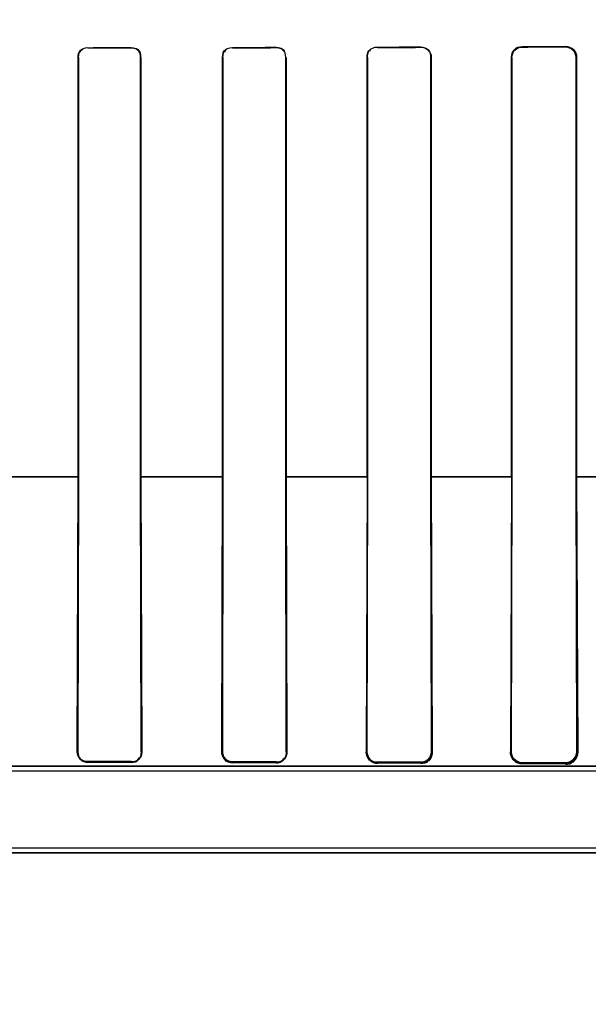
# Model space of a CAD drawing. Header units: millimetres. Extents: x 0 to 297, y 0 to 210.
# Tile 128 of 256: x 56.7826 to 56.8808, y 156.6153 to 156.7855. Entities that reach past the tile are written whole.
import ezdxf

# ---------------------------------------------------------------- set-up
doc = ezdxf.new("R2010")
doc.units = ezdxf.units.MM
doc.header["$LTSCALE"] = 16.335
doc.layers.get('0').update_dxf_attribs({"linetype": 'CONTINUOUS'})
for name, color, linetype in [('AXES_REF', 7, 'CONTINUOUS'), ('INTFCLR_1', 7, 'CONTINUOUS'), ('INTFCLR_72935', 7, 'CONTINUOUS')]:
    doc.layers.add(name, color=color, linetype=linetype)

msp = doc.modelspace()

# ---------------------------------------------------------------- linework, layer by layer
at = {"color": 7, "linetype": 'Continuous'}
for radius in [4.8479140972, 4.8475, 4.8164570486]:
    msp.add_circle((57.445730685, 154.9564782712), radius, dxfattribs=at)
msp.add_arc((57.445730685, 154.9564782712), 4.8, 278.2771290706, 261.7228709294, dxfattribs=at)
at = {"layer": 'AXES_REF', "color": 9, "linetype": 'Continuous'}
for radius in [4.4222561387, 2.9642884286]:
    msp.add_circle((57.445730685, 154.9564782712), radius, dxfattribs=at)
at = {"layer": 'AXES_REF', "color": 7, "linetype": 'Continuous'}
msp.add_arc((57.445730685, 154.9564782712), 4.91, 143.2753905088, 36.7246094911, dxfattribs=at)
at = {"layer": 'INTFCLR_1', "color": 9, "linetype": 'Continuous'}
for p, q in [((56.8768408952, 156.7807776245), (56.8768408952, 156.7808523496)), ((56.7943408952, 156.7806438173), (56.7943408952, 156.7805865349)), ((56.8018408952, 156.780598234), (56.8018408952, 156.7806563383)), ((56.81934089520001, 156.780689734), (56.81934089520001, 156.7806293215)), ((56.82684089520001, 156.7806443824), (56.82684089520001, 156.7807059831)), ((56.84434089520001, 156.7807489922), (56.84434089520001, 156.7806840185)), ((56.85184089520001, 156.7807031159), (56.85184089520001, 156.7807698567)), ((56.8693408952, 156.7808252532), (56.8693408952, 156.7807533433)), ((56.7927279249, 156.7789711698), (56.7926708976, 156.7789711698)), ((56.8035290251, 156.7789711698), (56.80347062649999, 156.7789711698)), ((56.81768592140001, 156.7789711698), (56.8176258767, 156.7789711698)), ((56.8285796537, 156.7789711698), (56.82851762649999, 156.7789711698)), ((56.8426322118, 156.7789711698), (56.84256778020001, 156.7789711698)), ((56.8536448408, 156.7789711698), (56.85357745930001, 156.7789711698)), ((56.8675642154, 156.7789711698), (56.8674931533, 156.7789711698)), ((56.87872926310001, 156.7789711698), (56.87865349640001, 156.7789711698)), ((56.7927287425, 156.7064701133), (56.7784343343, 156.7064701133)), ((56.8176883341, 156.7064701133), (56.8034728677, 156.7064701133)), ((56.842631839, 156.7064701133), (56.82851857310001, 156.7064701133)), ((56.8675647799, 156.7064701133), (56.85357751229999, 156.7064701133)), ((56.8924768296, 156.7064701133), (56.8786535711, 156.7064701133)), ((56.7925374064, 156.6589711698), (56.7926493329, 156.6589711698)), ((56.8035511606, 156.6589711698), (56.8036666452, 156.6589711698)), ((56.81748318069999, 156.6589711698), (56.8176030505, 156.6589711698)), ((56.8286033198, 156.6589711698), (56.8287286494, 156.6589711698)), ((56.8424108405, 156.6589711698), (56.8425430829, 156.6589711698)), ((56.8536708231, 156.6589711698), (56.8538120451, 156.6589711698)), ((56.8673121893, 156.6589711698), (56.8674655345, 156.6589711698)), ((56.8787590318, 156.6589711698), (56.8789297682, 156.6589711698)), ((56.7943408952, 156.6572695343), (56.7943408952, 156.6571342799)), ((56.8018408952, 156.6571181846), (56.8018408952, 156.6572564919)), ((56.81934089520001, 156.6572216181), (56.81934089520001, 156.6570743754)), ((56.82684089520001, 156.6570525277), (56.82684089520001, 156.6572045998)), ((56.84434089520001, 156.6571593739), (56.84434089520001, 156.6569925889)), ((56.85184089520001, 156.656962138), (56.85184089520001, 156.6571373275)), ((56.8693408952, 156.6570783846), (56.8693408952, 156.656874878)), ((56.8768408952, 156.6568270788), (56.8768408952, 156.6570492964)), ((56.7767956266, 156.6564711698), (56.8963668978, 156.6564711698)), ((56.4748153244, 156.6414711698), (56.8963664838, 156.6414711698))]:
    msp.add_line(p, q, dxfattribs=at)
at = {"layer": 'INTFCLR_1', "color": 7, "linetype": 'Continuous'}
for p, q in [((56.8774636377, 156.7807487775), (56.8768408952, 156.7808523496)), ((56.8177185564, 156.6583397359), (56.8176030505, 156.6589711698)), ((56.8537279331, 156.6583677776), (56.8538120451, 156.6589711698))]:
    msp.add_line(p, q, dxfattribs=at)
at = {"layer": 'INTFCLR_1', "color": 6, "linetype": 'Continuous'}
for p, q in [((56.7926708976, 156.7064711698), (56.7926708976, 156.7789711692)), ((56.792727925, 156.7064711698), (56.792727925, 156.7789711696)), ((56.80347062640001, 156.7789711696), (56.80347062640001, 156.7064711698)), ((56.803529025, 156.7789711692), (56.803529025, 156.7064711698)), ((56.8176258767, 156.7064711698), (56.8176258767, 156.7789711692)), ((56.81768592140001, 156.7064711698), (56.81768592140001, 156.7789711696)), ((56.8285176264, 156.7789711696), (56.8285176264, 156.7064711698)), ((56.8285796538, 156.7789711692), (56.8285796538, 156.7064711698)), ((56.84256778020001, 156.7064711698), (56.84256778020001, 156.7789711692)), ((56.8426322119, 156.7064711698), (56.8426322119, 156.7789711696)), ((56.85357745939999, 156.7789711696), (56.85357745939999, 156.7064711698)), ((56.8536448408, 156.7789711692), (56.8536448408, 156.7064711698)), ((56.8674931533, 156.7064711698), (56.8674931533, 156.7789711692)), ((56.8675642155, 156.7064711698), (56.8675642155, 156.7789711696)), ((56.87865349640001, 156.7789711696), (56.87865349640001, 156.7064711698)), ((56.878729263, 156.7789711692), (56.878729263, 156.7064711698)), ((56.7925374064, 156.6589711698), (56.7926708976, 156.7064711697)), ((56.7926493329, 156.6589711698), (56.7927279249, 156.7064711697)), ((56.80347062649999, 156.7064711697), (56.8035511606, 156.6589711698)), ((56.8035290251, 156.7064711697), (56.8036666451, 156.6589711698)), ((56.81748318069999, 156.6589711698), (56.8176258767, 156.7064711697)), ((56.8176030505, 156.6589711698), (56.81768592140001, 156.7064711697)), ((56.82851762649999, 156.7064711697), (56.8286033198, 156.6589711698)), ((56.8285796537, 156.7064711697), (56.8287286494, 156.6589711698)), ((56.84256778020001, 156.7064711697), (56.8424108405, 156.6589711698)), ((56.8425430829, 156.6589711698), (56.8426322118, 156.7064711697)), ((56.85357745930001, 156.7064711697), (56.8536708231, 156.6589711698)), ((56.8536448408, 156.7064711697), (56.8538120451, 156.6589711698)), ((56.8674931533, 156.7064711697), (56.8673121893, 156.6589711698)), ((56.8674655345, 156.6589711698), (56.8675642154, 156.7064711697)), ((56.87865349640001, 156.7064711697), (56.8787590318, 156.6589711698)), ((56.87872926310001, 156.7064711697), (56.8789297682, 156.6589711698)), ((56.8018408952, 156.6572564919), (56.7943408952, 156.6572695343)), ((56.8018408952, 156.6571181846), (56.7943408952, 156.6571342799)), ((56.82684089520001, 156.6572045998), (56.81934089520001, 156.6572216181)), ((56.82684089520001, 156.6570525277), (56.81934089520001, 156.6570743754)), ((56.85184089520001, 156.6571373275), (56.84434089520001, 156.6571593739)), ((56.85184089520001, 156.656962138), (56.84434089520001, 156.6569925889)), ((56.8768408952, 156.6570492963), (56.8693408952, 156.6570783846)), ((56.8768408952, 156.6568270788), (56.8693408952, 156.656874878)), ((56.9018408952, 156.6555895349), (56.77679555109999, 156.6555895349)), ((56.4748148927, 156.6423528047), (56.89636689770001, 156.6423528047))]:
    msp.add_line(p, q, dxfattribs=at)
at = {"layer": 'INTFCLR_1', "color": 7, "linetype": 'Continuous'}
for points in [[(56.7925374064, 156.6589711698), (56.7925427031, 156.658808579), (56.7925611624, 156.6586555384), (56.79259046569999, 156.6585129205), (56.79262736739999, 156.6583843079), (56.7926703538, 156.658266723), (56.7927217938, 156.6581514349), (56.7927832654, 156.6580362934), (56.7928534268, 156.6579249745), (56.7929321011, 156.6578181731)], [(56.8033451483, 156.6579111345), (56.8033766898, 156.6579586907), (56.8034080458, 156.6580093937), (56.80343897, 156.6580633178), (56.8034692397, 156.6581206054), (56.8034985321, 156.658181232), (56.80352645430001, 156.6582449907), (56.8035526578, 156.6583117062), (56.80357693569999, 156.6583815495), (56.80359907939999, 156.6584548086), (56.8036186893, 156.6585312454), (56.8036354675, 156.6586109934), (56.8036491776, 156.6586948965), (56.8036593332, 156.6587831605), (56.8036653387, 156.6588753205), (56.8036666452, 156.6589711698)], [(56.81748318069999, 156.6589711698), (56.8174837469, 156.6588945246), (56.817487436, 156.6588181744), (56.81749421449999, 156.6587422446), (56.8175040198, 156.6586670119), (56.8175168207, 156.6585924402), (56.8175326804, 156.6585181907), (56.8175516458, 156.6584442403), (56.8175736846, 156.6583708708), (56.8175987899, 156.658298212)], [(56.8284009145, 156.6578793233), (56.82842749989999, 156.6579195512), (56.828453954, 156.6579619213), (56.82848014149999, 156.6580064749), (56.8285059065, 156.6580532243), (56.8285311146, 156.6581022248), (56.82855564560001, 156.6581535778), (56.8285793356, 156.6582073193), (56.828602, 156.6582634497), (56.82862346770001, 156.6583220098), (56.8286434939, 156.6583828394), (56.8286619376, 156.6584460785), (56.8286787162, 156.6585122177), (56.8286935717, 156.658581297), (56.8287062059, 156.6586532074), (56.8287163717, 156.658728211), (56.8287237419, 156.6588063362), (56.8287279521, 156.6588873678), (56.8287286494, 156.6589711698)], [(56.8785465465, 156.6577159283), (56.8785556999, 156.6577290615), (56.8785653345, 156.6577431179), (56.87857542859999, 156.6577581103), (56.8785860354, 156.6577741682), (56.87859705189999, 156.6577911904), (56.8786082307, 156.6578088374), (56.878619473, 156.6578269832), (56.8786308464, 156.6578457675), (56.8786423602, 156.6578652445), (56.87865397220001, 156.6578853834), (56.8786656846, 156.6579062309), (56.8786775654, 156.6579279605), (56.8786896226, 156.6579506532), (56.8787017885, 156.6579742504), (56.8787140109, 156.657998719), (56.8787262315, 156.6580240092), (56.8787384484, 156.6580501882), (56.87875068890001, 156.6580773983), (56.8787629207, 156.6581056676), (56.8787750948, 156.6581349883), (56.878787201, 156.6581654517), (56.8787991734, 156.6581970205), (56.8788109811, 156.6582297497), (56.8788226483, 156.6582638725), (56.8788341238, 156.6582994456), (56.8788453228, 156.658336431), (56.8788561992, 156.6583749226), (56.8788666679, 156.6584149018), (56.8788766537, 156.6584563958), (56.8788861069, 156.6584995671), (56.878894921, 156.6585443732), (56.8789030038, 156.6585908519), (56.8789102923, 156.6586392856), (56.87891666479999, 156.6586897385), (56.8789219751, 156.6587421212), (56.8789260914, 156.6587964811), (56.8789288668, 156.6588528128), (56.8789301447, 156.6589110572), (56.8789297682, 156.6589711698)], [(56.8430967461, 156.6574559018), (56.84312695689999, 156.6574306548), (56.8431568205, 156.6574066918), (56.8431862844, 156.6573839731), (56.8432151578, 156.6573625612), (56.84324353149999, 156.6573423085), (56.8432717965, 156.6573228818), (56.8433001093, 156.6573041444), (56.8433282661, 156.6572862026), (56.84335613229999, 156.657269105), (56.8433835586, 156.6572528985), (56.8434106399, 156.6572374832), (56.8434376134, 156.6572226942), (56.8434645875, 156.657208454), (56.84349142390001, 156.6571948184), (56.8435179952, 156.657181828), (56.8435441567, 156.6571695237), (56.843570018, 156.6571578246), (56.84359583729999, 156.6571465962), (56.8436217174, 156.6571357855), (56.8436475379, 156.6571254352), (56.8436732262, 156.6571155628), (56.8436986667, 156.6571061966), (56.8437239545, 156.6570972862), (56.8437493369, 156.6570887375), (56.84377494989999, 156.6570805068), (56.8438006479, 156.6570726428), (56.8438262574, 156.6570651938), (56.8438515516, 156.657058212), (56.8438767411, 156.6570516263), (56.843902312, 156.6570453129), (56.84392849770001, 156.6570392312), (56.8439550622, 156.6570334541), (56.8439817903, 156.657028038), (56.84400841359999, 156.6570230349), (56.8440351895, 156.6570183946), (56.84406269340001, 156.6570140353), (56.8440913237, 156.6570099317), (56.84412068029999, 156.6570061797), (56.84415014, 156.6570028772), (56.8441789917, 156.6570000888), (56.84420793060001, 156.6569977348), (56.8442384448, 156.6569957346), (56.84427103, 156.6569941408), (56.8443051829, 156.6569930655), (56.84434089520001, 156.6569925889)]]:
    msp.add_lwpolyline(points, dxfattribs=at)
at = {"layer": 'INTFCLR_1', "color": 6, "linetype": 'Continuous'}
for centre, major_axis, ratio, start_param, end_param in [((56.68559089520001, 156.7814711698), (0.2607760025, 0), 0.0034906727, -0.7888979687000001, -0.7475038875), ((56.68559089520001, 156.7814711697), (0.2607760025, 0), 0.0034906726, -1.140627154, -1.1087454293), ((56.68559089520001, 156.7814711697), (0.2757760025, 0), 0.0034906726, -1.165444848, -1.1356558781), ((56.68559089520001, 156.7814711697), (0.2607760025, 0), 0.0034906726, -1.0322457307, -0.9983944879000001), ((56.68559089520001, 156.7814711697), (0.2757760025, 0), 0.0034906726, -1.0644388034, -1.0330623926), ((56.68559089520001, 156.7814711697), (0.2607760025, 0), 0.0034906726, -0.9162996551, -0.8795209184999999), ((56.68559089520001, 156.7814711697), (0.2757760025, 0), 0.0034906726, -0.9573995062, -0.9237350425), ((56.68559089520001, 156.7814711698), (0.2757760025, 0), 0.0034906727, -0.8415583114, -0.8044638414)]:
    msp.add_ellipse(centre, major_axis=major_axis, ratio=ratio, start_param=start_param, end_param=end_param, dxfattribs=at)
at = {"layer": 'INTFCLR_1', "color": 7, "linetype": 'Continuous'}
for points, knots in [([(56.8768408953, 156.7808523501), (56.87733334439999, 156.7808491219), (56.8783377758, 156.7804438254), (56.8787325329, 156.7794407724), (56.878729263, 156.7789711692)], [0, 0, 0, 0, 0.5118728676, 1, 1, 1, 1]), ([(56.7943408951, 156.6571342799), (56.7938804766, 156.6571376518), (56.792909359, 156.6575266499), (56.7925411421, 156.6585020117), (56.7925374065, 156.6589711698)], [0, 0, 0, 0, 0.4952979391, 1, 1, 1, 1]), ([(56.803666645, 156.6589711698), (56.80366834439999, 156.6585100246), (56.80330287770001, 156.6575266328), (56.8023195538, 156.6571185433), (56.8018408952, 156.6571181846)], [0, 0, 0, 0, 0.4906839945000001, 1, 1, 1, 1]), ([(56.81934089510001, 156.6570743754), (56.8188727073, 156.6570787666), (56.8178723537, 156.6574729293), (56.8174876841, 156.6584806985), (56.81748318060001, 156.6589711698)], [0, 0, 0, 0, 0.4883782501, 1, 1, 1, 1]), ([(56.8287286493, 156.6589711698), (56.8287313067, 156.6585095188), (56.8283715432, 156.6574944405), (56.8273515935, 156.6570529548), (56.82684089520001, 156.6570525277)], [0, 0, 0, 0, 0.4747830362, 1, 1, 1, 1]), ([(56.84434089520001, 156.6569925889), (56.8438623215, 156.656998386), (56.8428227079, 156.6574002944), (56.84241633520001, 156.6584518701), (56.8424108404, 156.6589711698)], [0, 0, 0, 0, 0.4795979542, 1, 1, 1, 1]), ([(56.8538120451, 156.6589711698), (56.85381608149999, 156.6584973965), (56.8534517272, 156.6574369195), (56.85238386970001, 156.6569623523), (56.8518408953, 156.656962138)], [0, 0, 0, 0, 0.4659783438, 1, 1, 1, 1]), ([(56.8789297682, 156.6589711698), (56.8789363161, 156.6585028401), (56.87859217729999, 156.6573825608), (56.877452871, 156.6568244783), (56.8768408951, 156.6568270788)], [0, 0, 0, 0, 0.4335377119, 1, 1, 1, 1])]:
    msp.add_open_spline(points, degree=3, knots=knots, dxfattribs=at)
at = {"layer": 'INTFCLR_1', "color": 6, "linetype": 'Continuous'}
for points in [[(56.7926708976, 156.7789711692), (56.7926708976, 156.779429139), (56.79277720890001, 156.7802231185), (56.79323517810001, 156.780223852)], [(56.792727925, 156.7789711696), (56.792727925, 156.7795001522), (56.7929786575, 156.780352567), (56.7935076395, 156.7803533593)], [(56.8018408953, 156.7806563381), (56.802333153, 156.7806571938), (56.8031693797, 156.7805036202), (56.8031693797, 156.7800113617)], [(56.8018408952, 156.7805982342), (56.8023665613, 156.7805990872), (56.8032214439, 156.7803616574), (56.8032214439, 156.7798359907)], [(56.8176258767, 156.7789711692), (56.8176258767, 156.7794328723), (56.817722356, 156.7802378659), (56.818184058, 156.7802388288)], [(56.81768592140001, 156.7789711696), (56.81768592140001, 156.7794193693), (56.8177828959, 156.7801994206), (56.8182310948, 156.7802002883)], [(56.82684089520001, 156.7807059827), (56.8273564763, 156.7807071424), (56.8282268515, 156.7805348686), (56.8282268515, 156.7800192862)], [(56.82684089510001, 156.7806443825), (56.8273352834, 156.7806454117), (56.8281716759, 156.7804839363), (56.8281716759, 156.7799895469)], [(56.84256778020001, 156.7789711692), (56.84256778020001, 156.7794361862), (56.8426501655, 156.7802530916), (56.8431151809, 156.7802543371)], [(56.8426322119, 156.7789711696), (56.8426322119, 156.779423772), (56.8427178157, 156.780216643), (56.8431704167, 156.7802177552)], [(56.8518408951, 156.7807031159), (56.8523626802, 156.780704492), (56.8532390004, 156.7805208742), (56.8532390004, 156.7799990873)], [(56.8035511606, 156.6589711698), (56.8035531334, 156.6585039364), (56.80344851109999, 156.6576896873), (56.8029812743, 156.6576905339)], [(56.8286033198, 156.6589711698), (56.8286054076, 156.6585095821), (56.8285255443, 156.657694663), (56.82806395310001, 156.6576957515)], [(56.7943408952, 156.6572695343), (56.7938302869, 156.6572703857), (56.79297359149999, 156.6574537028), (56.7929756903, 156.6579643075)], [(56.84434089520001, 156.6571593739), (56.8438618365, 156.6571607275), (56.843022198, 156.657256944), (56.8430244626, 156.6577359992)]]:
    msp.add_open_spline(points, degree=3, dxfattribs=at)
for points, knots in [([(56.8518408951, 156.7807698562), (56.852293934, 156.7807711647), (56.85325165, 156.7803963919), (56.8536448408, 156.7794374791), (56.8536448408, 156.7789711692)], [0, 0, 0, 0, 0.4927834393, 1, 1, 1, 1]), ([(56.8674931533, 156.7789711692), (56.8674931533, 156.7794375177), (56.8678800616, 156.7804200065), (56.8688631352, 156.7808235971), (56.8693408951, 156.7808252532)], [0, 0, 0, 0, 0.4939549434, 1, 1, 1, 1]), ([(56.8675642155, 156.7789711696), (56.8675642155, 156.7794274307), (56.867945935, 156.7803730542), (56.8688895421, 156.7807519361), (56.8693408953, 156.7807533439)], [0, 0, 0, 0, 0.5027025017, 1, 1, 1, 1]), ([(56.8768408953, 156.7807776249), (56.87730951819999, 156.7807791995), (56.8782745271, 156.7803875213), (56.87865349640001, 156.7794261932), (56.87865349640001, 156.7789711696)], [0, 0, 0, 0, 0.5073632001, 1, 1, 1, 1]), ([(56.8536708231, 156.6589711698), (56.8536731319, 156.6585077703), (56.8532898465, 156.6575316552), (56.8523129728, 156.6571358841), (56.85184089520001, 156.6571373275)], [0, 0, 0, 0, 0.4953636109, 1, 1, 1, 1]), ([(56.8673121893, 156.6589711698), (56.8673034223, 156.6584765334), (56.86768722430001, 156.6573797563), (56.8687829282, 156.6568781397), (56.8693408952, 156.656874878)], [0, 0, 0, 0, 0.4699520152, 1, 1, 1, 1]), ([(56.8693408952, 156.6570783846), (56.8688320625, 156.657080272), (56.8678274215, 156.6575202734), (56.8674631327, 156.658518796), (56.8674655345, 156.6589711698)], [0, 0, 0, 0, 0.5293670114, 1, 1, 1, 1]), ([(56.8787590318, 156.6589711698), (56.8787616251, 156.6585196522), (56.8783996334, 156.6575025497), (56.8773695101, 156.6570471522), (56.8768408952, 156.6570492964)], [0, 0, 0, 0, 0.4606720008, 1, 1, 1, 1])]:
    msp.add_open_spline(points, degree=3, knots=knots, dxfattribs=at)
at = {"layer": 'INTFCLR_1', "color": 7, "linetype": 'Continuous'}
for points in [[(56.87872926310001, 156.7789711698), (56.87872926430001, 156.7794976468), (56.8785636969, 156.7802324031), (56.878066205, 156.7804046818)], [(56.8424108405, 156.6589711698), (56.8424040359, 156.6585196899), (56.8425183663, 156.6579869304), (56.842861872, 156.6576938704)], [(56.7929321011, 156.6578181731), (56.7932240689, 156.6574507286), (56.7936983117, 156.6571440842), (56.7941676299, 156.6571430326)], [(56.8018408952, 156.6571181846), (56.8023090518, 156.6571171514), (56.8028721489, 156.6572731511), (56.8031369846, 156.6576591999)], [(56.8175987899, 156.658298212), (56.8177599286, 156.6578608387), (56.8180705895, 156.6572624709), (56.8185367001, 156.6572610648)], [(56.8193414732, 156.6572217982), (56.8188140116, 156.657221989), (56.8179308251, 156.6574165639), (56.8179335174, 156.6579440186)], [(56.81934089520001, 156.6572216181), (56.8188442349, 156.6572226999), (56.8181733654, 156.6573982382), (56.8179955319, 156.6578619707)], [(56.82684089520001, 156.6570525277), (56.82730575, 156.657051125), (56.82787531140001, 156.6571838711), (56.828136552, 156.6575683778)], [(56.85184089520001, 156.656962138), (56.8523005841, 156.6569601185), (56.8529998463, 156.6570052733), (56.85313252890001, 156.657445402)], [(56.8768408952, 156.6568270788), (56.8772866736, 156.6568240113), (56.8778509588, 156.656892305), (56.8781072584, 156.6572570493)]]:
    msp.add_open_spline(points, degree=3, dxfattribs=at)
at = {"layer": 'INTFCLR_72935', "color": 9, "linetype": 'Continuous'}
for p, q in [((56.8768408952, 156.7808523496), (56.8768408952, 156.7807776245)), ((56.7943408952, 156.7805865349), (56.7943408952, 156.7806438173)), ((56.8018408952, 156.7806563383), (56.8018408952, 156.780598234)), ((56.81934089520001, 156.7806293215), (56.81934089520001, 156.780689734)), ((56.82684089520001, 156.7807059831), (56.82684089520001, 156.7806443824)), ((56.84434089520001, 156.7806840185), (56.84434089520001, 156.7807489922)), ((56.85184089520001, 156.7807698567), (56.85184089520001, 156.7807031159)), ((56.8693408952, 156.7807533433), (56.8693408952, 156.7808252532)), ((56.7926708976, 156.7789711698), (56.7927279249, 156.7789711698)), ((56.80347062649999, 156.7789711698), (56.8035290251, 156.7789711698)), ((56.8176258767, 156.7789711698), (56.81768592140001, 156.7789711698)), ((56.82851762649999, 156.7789711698), (56.8285796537, 156.7789711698)), ((56.84256778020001, 156.7789711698), (56.8426322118, 156.7789711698)), ((56.85357745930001, 156.7789711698), (56.8536448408, 156.7789711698)), ((56.8674931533, 156.7789711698), (56.8675642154, 156.7789711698)), ((56.87865349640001, 156.7789711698), (56.87872926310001, 156.7789711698)), ((56.7784344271, 156.7064701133), (56.7927281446, 156.7064701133)), ((56.8034722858, 156.7064701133), (56.8176885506, 156.7064701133)), ((56.8285192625, 156.7064701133), (56.8426319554, 156.7064701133)), ((56.8535772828, 156.7064701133), (56.8675647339, 156.7064701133)), ((56.8786538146, 156.7064701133), (56.8924768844, 156.7064701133)), ((56.7926493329, 156.6589711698), (56.7925374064, 156.6589711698)), ((56.8036666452, 156.6589711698), (56.8035511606, 156.6589711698)), ((56.8176030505, 156.6589711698), (56.81748318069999, 156.6589711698)), ((56.8287286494, 156.6589711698), (56.8286033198, 156.6589711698)), ((56.8425430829, 156.6589711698), (56.8424108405, 156.6589711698)), ((56.8538120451, 156.6589711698), (56.8536708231, 156.6589711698)), ((56.8674655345, 156.6589711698), (56.8673121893, 156.6589711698)), ((56.8789297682, 156.6589711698), (56.8787590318, 156.6589711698)), ((56.7943408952, 156.6571342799), (56.7943408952, 156.6572695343)), ((56.8018408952, 156.6572564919), (56.8018408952, 156.6571181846)), ((56.81934089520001, 156.6570743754), (56.81934089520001, 156.6572216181)), ((56.82684089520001, 156.6572045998), (56.82684089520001, 156.6570525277)), ((56.84434089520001, 156.6569925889), (56.84434089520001, 156.6571593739)), ((56.85184089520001, 156.6571373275), (56.85184089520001, 156.656962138)), ((56.8693408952, 156.656874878), (56.8693408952, 156.6570783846)), ((56.8768408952, 156.6570492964), (56.8768408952, 156.6568270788)), ((56.8963668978, 156.6564711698), (56.77679555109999, 156.6564711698)), ((56.896366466, 156.6414711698), (56.4748153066, 156.6414711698))]:
    msp.add_line(p, q, dxfattribs=at)
at = {"layer": 'INTFCLR_72935', "color": 6, "linetype": 'Continuous'}
for p, q in [((56.79267089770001, 156.7789711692), (56.79267089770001, 156.7064711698)), ((56.7927279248, 156.7789711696), (56.7927279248, 156.7064711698)), ((56.80347062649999, 156.7064711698), (56.80347062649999, 156.7789711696)), ((56.8035290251, 156.7064711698), (56.8035290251, 156.7789711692)), ((56.8176258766, 156.7789711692), (56.8176258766, 156.7064711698)), ((56.81768592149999, 156.7789711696), (56.81768592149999, 156.7064711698)), ((56.82851762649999, 156.7064711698), (56.82851762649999, 156.7789711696)), ((56.82857965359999, 156.7064711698), (56.82857965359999, 156.7789711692)), ((56.8425677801, 156.7789711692), (56.8425677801, 156.7064711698)), ((56.8426322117, 156.7789711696), (56.8426322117, 156.7064711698)), ((56.85357745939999, 156.7064711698), (56.85357745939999, 156.7789711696)), ((56.8536448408, 156.7064711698), (56.8536448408, 156.7789711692)), ((56.8674931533, 156.7789711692), (56.8674931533, 156.7064711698)), ((56.8675642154, 156.7789711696), (56.8675642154, 156.7064711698)), ((56.87865349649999, 156.7064711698), (56.87865349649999, 156.7789711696)), ((56.87872926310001, 156.7064711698), (56.87872926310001, 156.7789711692)), ((56.7925374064, 156.6589711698), (56.7926708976, 156.7064711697)), ((56.7927279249, 156.7064711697), (56.7926493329, 156.6589711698)), ((56.8035511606, 156.6589711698), (56.80347062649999, 156.7064711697)), ((56.8035290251, 156.7064711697), (56.8036666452, 156.6589711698)), ((56.81748318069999, 156.6589711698), (56.8176258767, 156.7064711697)), ((56.81768592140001, 156.7064711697), (56.8176030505, 156.6589711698)), ((56.8286033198, 156.6589711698), (56.82851762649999, 156.7064711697)), ((56.8285796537, 156.7064711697), (56.8287286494, 156.6589711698)), ((56.84256778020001, 156.7064711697), (56.8424108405, 156.6589711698)), ((56.8426322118, 156.7064711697), (56.8425430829, 156.6589711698)), ((56.8536708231, 156.6589711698), (56.85357745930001, 156.7064711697)), ((56.8536448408, 156.7064711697), (56.8538120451, 156.6589711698)), ((56.8674931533, 156.7064711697), (56.8673121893, 156.6589711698)), ((56.8675642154, 156.7064711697), (56.8674655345, 156.6589711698)), ((56.8787590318, 156.6589711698), (56.87865349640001, 156.7064711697)), ((56.87872926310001, 156.7064711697), (56.8789297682, 156.6589711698)), ((56.7943408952, 156.6572695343), (56.8018408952, 156.6572564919)), ((56.8018408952, 156.6571181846), (56.7943408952, 156.6571342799)), ((56.81934089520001, 156.6572216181), (56.82684089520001, 156.6572045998)), ((56.82684089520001, 156.6570525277), (56.81934089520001, 156.6570743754)), ((56.84434089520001, 156.6571593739), (56.85184089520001, 156.6571373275)), ((56.85184089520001, 156.656962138), (56.84434089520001, 156.6569925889)), ((56.8693408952, 156.6570783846), (56.8768408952, 156.6570492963)), ((56.8768408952, 156.6568270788), (56.8693408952, 156.656874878)), ((56.901840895, 156.6555895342), (56.7744362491, 156.6555895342)), ((56.474814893, 156.6423528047), (56.8963668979, 156.6423528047))]:
    msp.add_line(p, q, dxfattribs=at)
at = {"layer": 'INTFCLR_72935', "color": 7, "linetype": 'Continuous'}
msp.add_line((56.8538120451, 156.6589711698), (56.85372781, 156.6583673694), dxfattribs=at)
for points in [[(56.8036666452, 156.6589711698), (56.8036653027, 156.6588744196), (56.80365918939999, 156.6587815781), (56.8036488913, 156.6586928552), (56.8036350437, 156.6586087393), (56.803618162, 156.6585289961), (56.8035984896, 156.6584527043), (56.8035763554, 156.6583797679), (56.803552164, 156.6583103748), (56.8035260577, 156.6582440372), (56.80349821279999, 156.6581805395), (56.8034689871, 156.6581201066), (56.80343873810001, 156.6580628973), (56.8034077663, 156.6580089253), (56.8033762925, 156.6579580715), (56.8033445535, 156.6579102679)], [(56.81768224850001, 156.6581057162), (56.81764433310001, 156.6581859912), (56.8176089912, 156.6582712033), (56.817576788, 156.6583613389), (56.81754805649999, 156.6584573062), (56.8175237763, 156.6585580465), (56.8175050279, 156.6586604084), (56.81749203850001, 156.6587630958), (56.81748472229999, 156.6588667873), (56.81748318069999, 156.6589711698)], [(56.8176030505, 156.6589711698), (56.817604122, 156.6589019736), (56.8176079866, 156.6588322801), (56.8176147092, 156.6587622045), (56.8176243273, 156.6586920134), (56.81763690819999, 156.658621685), (56.817652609, 156.6585509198), (56.8176715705, 156.6584797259), (56.81769385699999, 156.6584084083), (56.81771955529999, 156.6583371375)], [(56.8287286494, 156.6589711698), (56.8287279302, 156.6588866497), (56.82872364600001, 156.6588050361), (56.82871617, 156.6587264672), (56.8287058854, 156.6586511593), (56.8286931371, 156.6585790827), (56.82867818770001, 156.6585099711), (56.8286613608, 156.6584439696), (56.8286429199, 156.6583809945), (56.8286229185, 156.6583204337), (56.8286014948, 156.65826214), (56.8285788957, 156.658206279), (56.8285552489, 156.6581527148), (56.8285307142, 156.6581014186), (56.8285054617, 156.6580523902), (56.8284796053, 156.6580055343), (56.8284532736, 156.6579608), (56.8284266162, 156.657918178), (56.8283997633, 156.6578776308)], [(56.8789297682, 156.6589711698), (56.8789301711, 156.6589147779), (56.87892911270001, 156.658860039), (56.8789267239, 156.6588069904), (56.8789231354, 156.6587556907), (56.8789184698, 156.6587061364), (56.8789128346, 156.658658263), (56.8789063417, 156.6586120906), (56.8788990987, 156.6585676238), (56.8788911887, 156.6585247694), (56.8788827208, 156.6584835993), (56.8788737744, 156.6584440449), (56.8788643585, 156.6584058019), (56.87885451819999, 156.6583687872), (56.8788443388, 156.6583330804), (56.878833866, 156.6582986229), (56.8788231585, 156.65826541), (56.8788122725, 156.658233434), (56.8788012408, 156.6582026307), (56.87879012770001, 156.6581730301), (56.8787789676, 156.6581445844), (56.8787677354, 156.6581171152), (56.8787564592, 156.6580905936), (56.8787451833, 156.6580650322), (56.8787338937, 156.6580403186), (56.8787226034, 156.6580164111), (56.878711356, 156.6579933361), (56.8787001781, 156.6579710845), (56.8786891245, 156.6579497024), (56.878678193, 156.6579291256), (56.87866731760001, 156.6579091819), (56.8786565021, 156.65788984), (56.87864577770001, 156.6578711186), (56.87863511, 156.6578529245), (56.8786244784, 156.6578351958), (56.8786139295, 156.6578179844), (56.8786035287, 156.6578013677), (56.8785932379, 156.6577852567), (56.878583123, 156.6577697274), (56.8785734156, 156.6577550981), (56.8785642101, 156.6577414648), (56.87855545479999, 156.6577287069), (56.878547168, 156.6577168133)], [(56.84434089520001, 156.6569925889), (56.8443055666, 156.6569930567), (56.8442717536, 156.6569941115), (56.844239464, 156.6569956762), (56.84420922, 156.6569976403), (56.8441805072, 156.6569999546), (56.8441517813, 156.6570027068), (56.8441222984, 156.6570059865), (56.8440928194, 156.6570097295), (56.8440640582, 156.6570138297), (56.8440364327, 156.6570181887), (56.8440095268, 156.6570228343), (56.843982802, 156.6570278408), (56.8439560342, 156.6570332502), (56.8439294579, 156.6570390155), (56.8439032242, 156.6570450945), (56.8438775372, 156.6570514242), (56.8438521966, 156.6570580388), (56.84382674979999, 156.6570650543), (56.8438009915, 156.6570725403), (56.8437751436, 156.6570804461), (56.8437493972, 156.6570887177), (56.8437239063, 156.6570973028), (56.8436985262, 156.6571062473), (56.84367300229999, 156.657115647), (56.8436472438, 156.6571255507), (56.8436213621, 156.6571359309), (56.8435954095, 156.6571467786), (56.84356949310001, 156.6571580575), (56.8435435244, 156.6571698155), (56.84351726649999, 156.6571821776), (56.8434906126, 156.657195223), (56.8434637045, 156.6572089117), (56.84343668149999, 156.6572231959), (56.8434096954, 156.6572380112), (56.8433826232, 156.6572534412), (56.84335519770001, 156.657269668), (56.8433273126, 156.6572867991), (56.8432991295, 156.6573047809), (56.8432707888, 156.6573235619), (56.8432424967, 156.6573430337), (56.8432140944, 156.6573633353), (56.8431851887, 156.657384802), (56.8431556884, 156.6574075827), (56.8431257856, 156.6574316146), (56.843095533, 156.6574569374)]]:
    msp.add_lwpolyline(points, dxfattribs=at)
at = {"layer": 'INTFCLR_72935', "color": 6, "linetype": 'Continuous'}
for centre, major_axis, ratio, start_param, end_param in [((56.68559089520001, 156.7814711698), (0.2607760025, 0), 0.0034906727, -0.7888979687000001, -0.7475038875), ((56.68559089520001, 156.7814711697), (0.2607760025, 0), 0.0034906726, -1.140627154, -1.1087454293), ((56.68559089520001, 156.7814711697), (0.2757760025, 0), 0.0034906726, -1.165444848, -1.1356558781), ((56.68559089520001, 156.7814711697), (0.2607760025, 0), 0.0034906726, -1.0322457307, -0.9983944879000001), ((56.68559089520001, 156.7814711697), (0.2757760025, 0), 0.0034906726, -1.0644388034, -1.0330623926), ((56.68559089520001, 156.7814711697), (0.2607760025, 0), 0.0034906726, -0.9162996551, -0.8795209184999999), ((56.68559089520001, 156.7814711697), (0.2757760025, 0), 0.0034906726, -0.9573995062, -0.9237350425), ((56.68559089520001, 156.7814711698), (0.2757760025, 0), 0.0034906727, -0.8415583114, -0.8044638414)]:
    msp.add_ellipse(centre, major_axis=major_axis, ratio=ratio, start_param=start_param, end_param=end_param, dxfattribs=at)
for points, knots in [([(56.87872926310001, 156.7789711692), (56.87872926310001, 156.7794327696), (56.8783484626, 156.7804317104), (56.8773412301, 156.7808542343), (56.8768408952, 156.7808523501)], [0, 0, 0, 0, 0.4798645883, 1, 1, 1, 1]), ([(56.85184089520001, 156.7807698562), (56.8522999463, 156.7807711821), (56.8532588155, 156.7803894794), (56.8536448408, 156.7794315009), (56.8536448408, 156.7789711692)], [0, 0, 0, 0, 0.4993046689, 1, 1, 1, 1]), ([(56.8674931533, 156.7789711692), (56.8674931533, 156.779439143), (56.8678822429, 156.7804216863), (56.8688648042, 156.7808236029), (56.8693408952, 156.7808252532)], [0, 0, 0, 0, 0.4956993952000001, 1, 1, 1, 1]), ([(56.87865349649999, 156.7789711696), (56.87865349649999, 156.7794304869), (56.8782692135, 156.7803923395), (56.8773051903, 156.7807791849), (56.8768408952, 156.7807776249)], [0, 0, 0, 0, 0.4973038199, 1, 1, 1, 1]), ([(56.7925374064, 156.6589711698), (56.7925317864, 156.6585038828), (56.7929122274, 156.6575304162), (56.7938786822, 156.6571352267), (56.7943408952, 156.6571342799)], [0, 0, 0, 0, 0.5027469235, 1, 1, 1, 1]), ([(56.8425430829, 156.6589711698), (56.842540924, 156.6585144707), (56.8429174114, 156.6575537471), (56.8438765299, 156.657160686), (56.84434089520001, 156.6571593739)], [0, 0, 0, 0, 0.4958401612, 1, 1, 1, 1]), ([(56.85184089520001, 156.6571373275), (56.8523127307, 156.6571358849), (56.8532895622, 156.6575313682), (56.8536731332, 156.6585075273), (56.8536708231, 156.6589711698)], [0, 0, 0, 0, 0.5043771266, 1, 1, 1, 1]), ([(56.8768408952, 156.6570492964), (56.8773035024, 156.6570474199), (56.87832214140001, 156.6574241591), (56.8787620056, 156.6584533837), (56.8787590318, 156.6589711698)], [0, 0, 0, 0, 0.4718567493, 1, 1, 1, 1])]:
    msp.add_open_spline(points, degree=3, knots=knots, dxfattribs=at)
for points in [[(56.79267089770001, 156.7789711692), (56.79267089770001, 156.7794335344), (56.7927836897, 156.7802326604), (56.79324605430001, 156.7802334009)], [(56.7943408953, 156.7805865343), (56.79381935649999, 156.7805857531), (56.792973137, 156.7803482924), (56.792973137, 156.779826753)], [(56.80347062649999, 156.7789711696), (56.80347062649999, 156.7794223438), (56.8033588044, 156.7802027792), (56.8029076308, 156.7802020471)], [(56.8035290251, 156.7789711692), (56.8035290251, 156.7794301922), (56.8034253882, 156.7802288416), (56.80296636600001, 156.7802280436)], [(56.8176258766, 156.7789711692), (56.8176258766, 156.7794364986), (56.8177275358, 156.7802458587), (56.8181928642, 156.7802468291)], [(56.81934089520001, 156.7806293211), (56.81879938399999, 156.7806282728), (56.8179261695, 156.7803722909), (56.8179261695, 156.7798307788)], [(56.82684089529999, 156.7807059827), (56.8273631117, 156.7807071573), (56.8282403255, 156.7805239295), (56.8282403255, 156.7800017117)], [(56.82851762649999, 156.7789711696), (56.82851762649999, 156.7794262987), (56.82841565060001, 156.7802186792), (56.8279605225, 156.7802177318)], [(56.8425677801, 156.7789711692), (56.8425677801, 156.7794393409), (56.842654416, 156.7802602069), (56.84312258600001, 156.7802614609)], [(56.8443408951, 156.7806840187), (56.8438246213, 156.78068275), (56.8429611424, 156.7804966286), (56.8429611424, 156.7799803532)], [(56.85357745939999, 156.7789711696), (56.85357745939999, 156.7794293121), (56.8534902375, 156.7802339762), (56.8530320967, 156.7802327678)], [(56.8693408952, 156.7807533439), (56.868883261, 156.7807519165), (56.8680755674, 156.7806782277), (56.8680755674, 156.7802205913)], [(56.7926493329, 156.6589711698), (56.79264716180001, 156.6584429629), (56.7928561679, 156.6575682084), (56.7933843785, 156.6575673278)], [(56.8674655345, 156.6589711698), (56.8674626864, 156.6584347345), (56.8676090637, 156.6575145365), (56.8681455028, 156.6575125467)], [(56.8018408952, 156.6572564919), (56.8023439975, 156.6572555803), (56.8031980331, 156.6574181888), (56.8031959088, 156.6579212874)], [(56.82684089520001, 156.6572045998), (56.827318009, 156.6572034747), (56.8281518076, 156.6573070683), (56.8281496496, 156.6577841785)]]:
    msp.add_open_spline(points, degree=3, dxfattribs=at)
at = {"layer": 'INTFCLR_72935', "color": 7, "linetype": 'Continuous'}
for points, knots in [([(56.8018408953, 156.6571181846), (56.8023082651, 156.6571192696), (56.8032897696, 156.6575127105), (56.8036681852, 156.6584986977), (56.8036666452, 156.6589711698)], [0, 0, 0, 0, 0.4972849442, 1, 1, 1, 1]), ([(56.81748318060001, 156.6589711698), (56.8174873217, 156.6584898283), (56.8178617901, 156.6574840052), (56.8188635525, 156.6570786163), (56.81934089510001, 156.6570743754)], [0, 0, 0, 0, 0.5020850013, 1, 1, 1, 1]), ([(56.82684089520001, 156.6570525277), (56.8273145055, 156.6570533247), (56.828328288, 156.6574494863), (56.8287314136, 156.6584722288), (56.8287286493, 156.6589711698)], [0, 0, 0, 0, 0.4869737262, 1, 1, 1, 1]), ([(56.8424108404, 156.6589711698), (56.84241557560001, 156.6585008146), (56.8427663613, 156.6574595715), (56.8438136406, 156.6569986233), (56.8443408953, 156.6569925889)], [0, 0, 0, 0, 0.4714783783, 1, 1, 1, 1]), ([(56.85184089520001, 156.656962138), (56.8523003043, 156.6569622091), (56.8533536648, 156.6573374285), (56.85381671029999, 156.6584141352), (56.8538120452, 156.6589711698)], [0, 0, 0, 0, 0.4519682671, 1, 1, 1, 1]), ([(56.8673121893, 156.6589711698), (56.8673189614, 156.6584936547), (56.8676592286, 156.657398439), (56.868766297, 156.6568834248), (56.8693408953, 156.656874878)], [0, 0, 0, 0, 0.4538602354, 1, 1, 1, 1]), ([(56.8768408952, 156.6568270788), (56.877296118, 156.656824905), (56.8784095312, 156.6571945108), (56.87893858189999, 156.6583464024), (56.8789297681, 156.6589711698)], [0, 0, 0, 0, 0.4214849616, 1, 1, 1, 1])]:
    msp.add_open_spline(points, degree=3, knots=knots, dxfattribs=at)
for points in [[(56.81760420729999, 156.658970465), (56.8176021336, 156.6585164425), (56.81767723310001, 156.6577140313), (56.81813126, 156.6577144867)], [(56.843095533, 156.6574569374), (56.84267440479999, 156.6578168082), (56.8424025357, 156.6584172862), (56.8424108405, 156.6589711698)], [(56.85372781, 156.6583673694), (56.85359555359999, 156.6579290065), (56.85335798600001, 156.6572690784), (56.8529001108, 156.6572711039)], [(56.8678332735, 156.6575636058), (56.8675012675, 156.6579378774), (56.867303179, 156.6584709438), (56.8673121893, 156.6589711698)], [(56.8033445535, 156.6579102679), (56.8030818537, 156.6575278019), (56.8026429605, 156.6571482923), (56.8021789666, 156.6571493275)], [(56.81771955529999, 156.6583371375), (56.8179029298, 156.6578612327), (56.8183308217, 156.6572972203), (56.8188408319, 156.6572961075)], [(56.81934089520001, 156.6570743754), (56.81886882, 156.6570757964), (56.8182453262, 156.6571972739), (56.8180336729, 156.6576192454)], [(56.8283997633, 156.6578776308), (56.8281456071, 156.6575044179), (56.8277384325, 156.6571039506), (56.8272869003, 156.6571053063)], [(56.8693408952, 156.656874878), (56.8688813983, 156.6568777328), (56.8683533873, 156.6570104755), (56.8680483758, 156.657354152)], [(56.878547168, 156.6577168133), (56.8782842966, 156.6573423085), (56.8778926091, 156.6569090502), (56.8774350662, 156.6569121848)]]:
    msp.add_open_spline(points, degree=3, dxfattribs=at)

doc.saveas('drawing.dxf')
